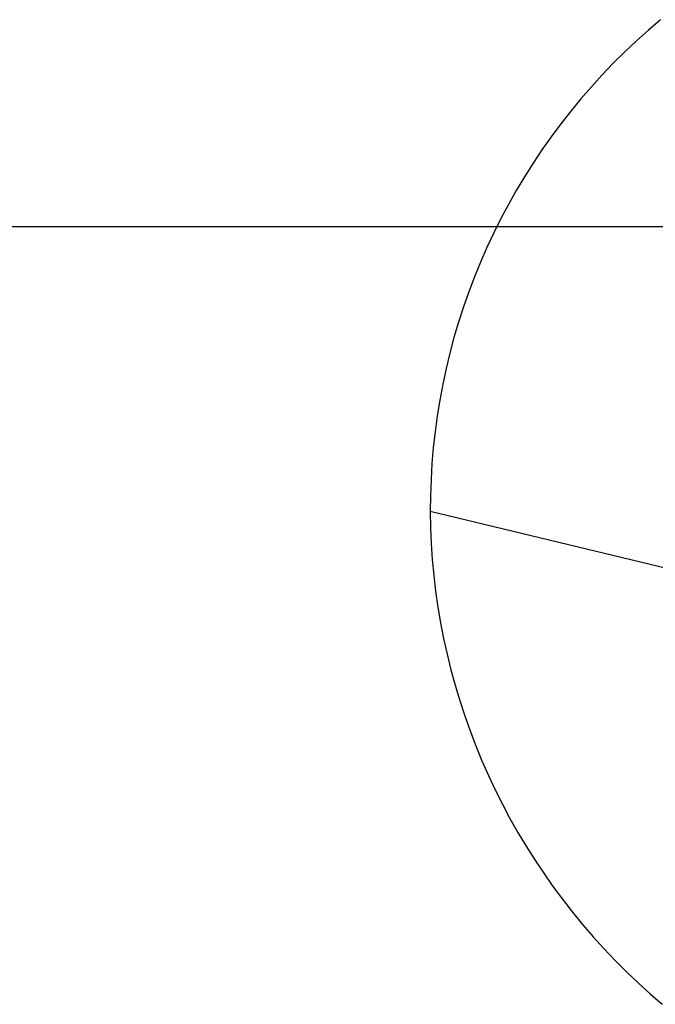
# Model space of a CAD drawing. Extents: x -5 to 5, y -2 to 2.
# Tile 30 of 59: x -0.346 to -0.141, y 1.05 to 1.367. Entities that reach past the tile are written whole.
import ezdxf

# ---------------------------------------------------------------- set-up
doc = ezdxf.new("R2010")
doc.units = 0

msp = doc.modelspace()

# ---------------------------------------------------------------- linework, layer by layer
at = {"layer": 'solid extract', "color": 5, "linetype": 'CONTINUOUS'}
for p, q in [((-0.13963, 1.367361, -2.960297), (-0.14357, 1.363984, -2.959338)), ((-0.14357, 1.363984, -2.959338), (-0.147419, 1.360515, -2.958355)), ((-0.147419, 1.360515, -2.958355), (-0.151186, 1.356948, -2.957348)), ((-0.151186, 1.356948, -2.957348), (-0.154866, 1.353287, -2.956317)), ((-0.154866, 1.353287, -2.956317), (-0.158453, 1.349539, -2.955265)), ((-0.158453, 1.349539, -2.955265), (-0.161939, 1.345711, -2.954194)), ((-0.161939, 1.345711, -2.954194), (-0.165325, 1.341801, -2.953103)), ((-0.165325, 1.341801, -2.953103), (-0.168617, 1.337802, -2.951991)), ((-0.168617, 1.337802, -2.951991), (-0.17181, 1.33372, -2.950859)), ((-0.17181, 1.33372, -2.950859), (-0.174899, 1.329564, -2.949711)), ((-0.174899, 1.329564, -2.949711), (-0.177877, 1.32534, -2.948547)), ((-0.177877, 1.32534, -2.948547), (-0.180746, 1.321045, -2.947369)), ((-0.180746, 1.321045, -2.947369), (-0.183511, 1.316673, -2.946173)), ((-0.183511, 1.316673, -2.946173), (-0.186168, 1.312231, -2.944963)), ((-0.186168, 1.312231, -2.944963), (-0.18871, 1.307727, -2.94374)), ((-0.18871, 1.307727, -2.94374), (-0.191133, 1.30317, -2.942508)), ((-0.191133, 1.30317, -2.942508), (-0.19344, 1.298553, -2.941263)), ((3, 1.300486, -3.201191), (-3, 1.300486, -3.201191)), ((-0.19344, 1.298553, -2.941263), (-0.195634, 1.293871, -2.940007)), ((-0.195634, 1.293871, -2.940007), (-0.197711, 1.289134, -2.93874)), ((-0.197711, 1.289134, -2.93874), (-0.199666, 1.284351, -2.937466)), ((-0.199666, 1.284351, -2.937466), (-0.201496, 1.279528, -2.936187)), ((-0.201496, 1.279528, -2.936187), (-0.203204, 1.274658, -2.934901)), ((-0.203204, 1.274658, -2.934901), (-0.204791, 1.269738, -2.933606)), ((-0.204791, 1.269738, -2.933606), (-0.206255, 1.264778, -2.932307)), ((-0.206255, 1.264778, -2.932307), (-0.207592, 1.259787, -2.931004)), ((-0.207592, 1.259787, -2.931004), (-0.208799, 1.254772, -2.929701)), ((-0.208799, 1.254772, -2.929701), (-0.209882, 1.249717, -2.928394)), ((-0.209882, 1.249717, -2.928394), (-0.210836, 1.244637, -2.927085)), ((-0.210836, 1.244637, -2.927085), (-0.211661, 1.239539, -2.925778)), ((-0.211661, 1.239539, -2.925778), (-0.212358, 1.234412, -2.924469)), ((-0.212358, 1.234412, -2.924469), (-0.212924, 1.22928, -2.923164)), ((-0.212924, 1.22928, -2.923164), (-0.21336, 1.224132, -2.921861)), ((-0.21336, 1.224132, -2.921861), (-0.213666, 1.218978, -2.920563)), ((-0.213666, 1.218978, -2.920563), (-0.213842, 1.213815, -2.919268)), ((-0.213842, 1.213815, -2.919268), (-0.213888, 1.208653, -2.917979)), ((-0.213888, 1.208653, -2.917979), (-0.213804, 1.203506, -2.9167)), ((-0.1255, 1.187287, -3.003746), (-0.213888, 1.208653, -2.917979)), ((-0.213804, 1.203506, -2.9167), (-0.213591, 1.198352, -2.915424)), ((-0.213591, 1.198352, -2.915424), (-0.213248, 1.1932, -2.914156)), ((-0.213248, 1.1932, -2.914156), (-0.212776, 1.188061, -2.912895)), ((-0.212776, 1.188061, -2.912895), (-0.212177, 1.182943, -2.911646)), ((-0.212177, 1.182943, -2.911646), (-0.211449, 1.177838, -2.910406)), ((-0.211449, 1.177838, -2.910406), (-0.210591, 1.172743, -2.909174)), ((-0.210591, 1.172743, -2.909174), (-0.209607, 1.167667, -2.907952)), ((-0.209607, 1.167667, -2.907952), (-0.208496, 1.162619, -2.906743)), ((-0.208496, 1.162619, -2.906743), (-0.207262, 1.157609, -2.905547)), ((-0.207262, 1.157609, -2.905547), (-0.205901, 1.152625, -2.904364)), ((-0.205901, 1.152625, -2.904364), (-0.204414, 1.147668, -2.903192)), ((-0.204414, 1.147668, -2.903192), (-0.202803, 1.142745, -2.902034)), ((-0.202803, 1.142745, -2.902034), (-0.201072, 1.137867, -2.900891)), ((-0.201072, 1.137867, -2.900891), (-0.199223, 1.13304, -2.899766)), ((-0.199223, 1.13304, -2.899766), (-0.197252, 1.128255, -2.898655)), ((-0.197252, 1.128255, -2.898655), (-0.195159, 1.123511, -2.897559)), ((-0.195159, 1.123511, -2.897559), (-0.192948, 1.118818, -2.896479)), ((-0.192948, 1.118818, -2.896479), (-0.190625, 1.114184, -2.895417)), ((-0.190625, 1.114184, -2.895417), (-0.188191, 1.109616, -2.894375)), ((-0.188191, 1.109616, -2.894375), (-0.18564, 1.105101, -2.89335)), ((-0.18564, 1.105101, -2.89335), (-0.182974, 1.100644, -2.892342)), ((-0.182974, 1.100644, -2.892342), (-0.1802, 1.096252, -2.891353)), ((-0.1802, 1.096252, -2.891353), (-0.17732, 1.091933, -2.890384)), ((-0.17732, 1.091933, -2.890384), (-0.17434, 1.087691, -2.889437)), ((-0.17434, 1.087691, -2.889437), (-0.17125, 1.083517, -2.888509)), ((-0.17125, 1.083517, -2.888509), (-0.168054, 1.079414, -2.8876)), ((-0.168054, 1.079414, -2.8876), (-0.164758, 1.075389, -2.886712)), ((-0.164758, 1.075389, -2.886712), (-0.161369, 1.07145, -2.885846)), ((-0.161369, 1.07145, -2.885846), (-0.157888, 1.0676, -2.885002)), ((-0.157888, 1.0676, -2.885002), (-0.154307, 1.063829, -2.88418)), ((-0.154307, 1.063829, -2.88418), (-0.15063, 1.060141, -2.883378)), ((-0.15063, 1.060141, -2.883378), (-0.146865, 1.056544, -2.882599)), ((-0.146865, 1.056544, -2.882599), (-0.143017, 1.053043, -2.881844)), ((-0.143017, 1.053043, -2.881844), (-0.13909, 1.049642, -2.881112))]:
    msp.add_line(p, q, dxfattribs=at)

doc.saveas('drawing.dxf')
